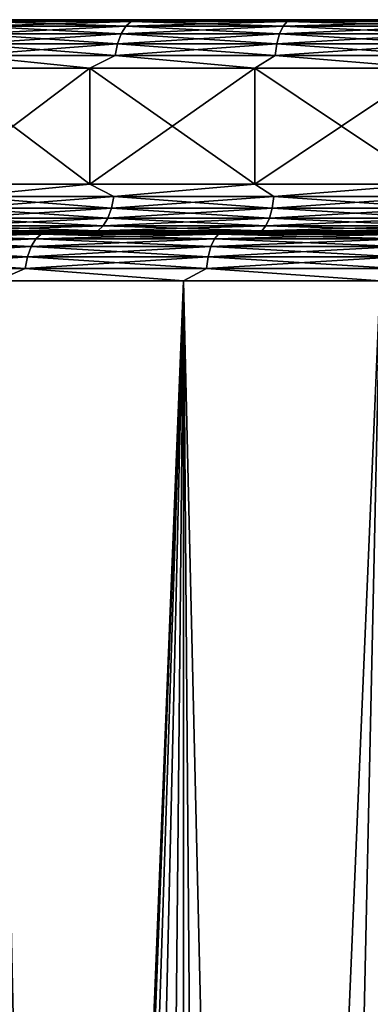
# Model space of a CAD drawing. Header units: metres. Extents: x -139 to 106, y -189 to 40.
# Tile 126 of 256: x -7.95 to -4.33, y -109.09 to -98.91. Entities that reach past the tile are written whole.
import ezdxf

# ---------------------------------------------------------------- set-up
doc = ezdxf.new("R2010")
doc.units = ezdxf.units.M
doc.layers.add('solid_153_ABGANG1_SW0003', color=7, linetype='CONTINUOUS')

msp = doc.modelspace()

# ---------------------------------------------------------------- linework, layer by layer
at = {"layer": 'solid_153_ABGANG1_SW0003'}
for points in [[(-6.798625, -98.925247, 57.334194), (-6.85472, -98.975266, 57.227318), (-8.37902, -98.975266, 58.148788)], [(-8.310452, -98.925247, 58.248123), (-6.798625, -98.925247, 57.334194), (-8.37902, -98.975266, 58.148788)], [(-8.310452, -98.925247, 82.32766), (-8.37902, -98.975266, 82.427002), (-6.85472, -98.975266, 83.348473)], [(-6.798625, -98.925247, 83.241592), (-8.053415, -98.908211, 82.345772), (-8.310452, -98.925247, 82.32766)], [(-8.310452, -98.925247, 58.248123), (-8.053404, -98.908211, 58.230003), (-7.247343, -98.908211, 57.728992)], [(-8.310452, -98.925247, 58.248123), (-7.247343, -98.908211, 57.728992), (-6.798625, -98.925247, 57.334194)], [(-6.798625, -98.925247, 83.241592), (-8.310452, -98.925247, 82.32766), (-6.85472, -98.975266, 83.348473)], [(-8.053404, -98.908211, 58.230003), (-8.053415, -98.908211, 82.345772), (-7.247355, -98.908211, 82.846786)], [(-6.798625, -98.925247, 83.241592), (-7.247355, -98.908211, 82.846786), (-8.053415, -98.908211, 82.345772)], [(-7.247343, -98.908211, 57.728992), (-8.053404, -98.908211, 58.230003), (-7.247355, -98.908211, 82.846786)], [(-7.247343, -98.908211, 57.728992), (-7.247355, -98.908211, 82.846786), (-6.410329, -98.908211, 83.293953)], [(-6.798625, -98.925247, 83.241592), (-6.410329, -98.908211, 83.293953), (-7.247355, -98.908211, 82.846786)], [(-6.410316, -98.908211, 57.281826), (-7.247343, -98.908211, 57.728992), (-6.410329, -98.908211, 83.293953)], [(-6.798625, -98.925247, 57.334194), (-7.247343, -98.908211, 57.728992), (-6.410316, -98.908211, 57.281826)], [(-5.18766, -98.925247, 56.609158), (-5.230462, -98.975266, 56.496296), (-6.85472, -98.975266, 57.227318)], [(-6.798625, -98.925247, 57.334194), (-5.18766, -98.925247, 56.609158), (-6.85472, -98.975266, 57.227318)], [(-6.798625, -98.925247, 83.241592), (-6.85472, -98.975266, 83.348473), (-5.230462, -98.975266, 84.079491)], [(-5.18766, -98.925247, 83.966629), (-6.410329, -98.908211, 83.293953), (-6.798625, -98.925247, 83.241592)], [(-6.798625, -98.925247, 57.334194), (-6.410316, -98.908211, 57.281826), (-5.545739, -98.908211, 56.890327)], [(-6.798625, -98.925247, 57.334194), (-5.545739, -98.908211, 56.890327), (-5.18766, -98.925247, 56.609158)], [(-5.18766, -98.925247, 83.966629), (-6.798625, -98.925247, 83.241592), (-5.230462, -98.975266, 84.079491)], [(-6.410316, -98.908211, 57.281826), (-6.410329, -98.908211, 83.293953), (-5.545752, -98.908211, 83.685455)], [(-5.18766, -98.925247, 83.966629), (-5.545752, -98.908211, 83.685455), (-6.410329, -98.908211, 83.293953)], [(-5.545739, -98.908211, 56.890327), (-6.410316, -98.908211, 57.281826), (-5.545752, -98.908211, 83.685455)], [(-5.545739, -98.908211, 56.890327), (-5.545752, -98.908211, 83.685455), (-4.657419, -98.908211, 84.019554)], [(-5.18766, -98.925247, 83.966629), (-4.657419, -98.908211, 84.019554), (-5.545752, -98.908211, 83.685455)], [(-4.657405, -98.908211, 56.556232), (-5.545739, -98.908211, 56.890327), (-4.657419, -98.908211, 84.019554)], [(-5.18766, -98.925247, 56.609158), (-5.545739, -98.908211, 56.890327), (-4.657405, -98.908211, 56.556232)], [(-3.501047, -98.925247, 56.083588), (-3.529933, -98.975266, 55.966393), (-5.230462, -98.975266, 56.496296)], [(-5.18766, -98.925247, 56.609158), (-3.501047, -98.925247, 56.083588), (-5.230462, -98.975266, 56.496296)], [(-5.18766, -98.925247, 83.966629), (-5.230462, -98.975266, 84.079491), (-3.529933, -98.975266, 84.609398)], [(-3.501047, -98.925247, 84.492195), (-4.657419, -98.908211, 84.019554), (-5.18766, -98.925247, 83.966629)], [(-5.18766, -98.925247, 56.609158), (-4.657405, -98.908211, 56.556232), (-3.749269, -98.908211, 56.281002)], [(-5.18766, -98.925247, 56.609158), (-3.749269, -98.908211, 56.281002), (-3.501047, -98.925247, 56.083588)], [(-3.501047, -98.925247, 84.492195), (-5.18766, -98.925247, 83.966629), (-3.529933, -98.975266, 84.609398)], [(-4.657405, -98.908211, 56.556232), (-4.657419, -98.908211, 84.019554), (-3.749282, -98.908211, 84.294777)], [(-3.501047, -98.925247, 84.492195), (-3.749282, -98.908211, 84.294777), (-4.657419, -98.908211, 84.019554)], [(-3.749269, -98.908211, 56.281002), (-4.657405, -98.908211, 56.556232), (-3.749282, -98.908211, 84.294777)], [(-6.902876, -99.05484, 57.135559), (-6.939808, -99.158546, 57.065193), (-8.483029, -99.158546, 57.998104)], [(-8.437885, -99.05484, 58.063507), (-6.902876, -99.05484, 57.135559), (-8.483029, -99.158546, 57.998104)], [(-8.437885, -99.05484, 82.512283), (-8.483029, -99.158546, 82.577682), (-6.939808, -99.158546, 83.51059)], [(-6.85472, -98.975266, 57.227318), (-6.902876, -99.05484, 57.135559), (-8.437885, -99.05484, 58.063507)], [(-8.37902, -98.975266, 58.148788), (-6.85472, -98.975266, 57.227318), (-8.437885, -99.05484, 58.063507)], [(-8.37902, -98.975266, 82.427002), (-8.437885, -99.05484, 82.512283), (-6.902876, -99.05484, 83.440224)], [(-6.902876, -99.05484, 83.440224), (-8.437885, -99.05484, 82.512283), (-6.939808, -99.158546, 83.51059)], [(-6.85472, -98.975266, 83.348473), (-8.37902, -98.975266, 82.427002), (-6.902876, -99.05484, 83.440224)], [(-5.267208, -99.05484, 56.399406), (-5.295389, -99.158546, 56.3251), (-6.939808, -99.158546, 57.065193)], [(-6.902876, -99.05484, 57.135559), (-5.267208, -99.05484, 56.399406), (-6.939808, -99.158546, 57.065193)], [(-6.902876, -99.05484, 83.440224), (-6.939808, -99.158546, 83.51059), (-5.295389, -99.158546, 84.250687)], [(-5.230462, -98.975266, 56.496296), (-5.267208, -99.05484, 56.399406), (-6.902876, -99.05484, 57.135559)], [(-6.85472, -98.975266, 57.227318), (-5.230462, -98.975266, 56.496296), (-6.902876, -99.05484, 57.135559)], [(-6.85472, -98.975266, 83.348473), (-6.902876, -99.05484, 83.440224), (-5.267208, -99.05484, 84.176376)], [(-5.267208, -99.05484, 84.176376), (-6.902876, -99.05484, 83.440224), (-5.295389, -99.158546, 84.250687)], [(-5.230462, -98.975266, 84.079491), (-6.85472, -98.975266, 83.348473), (-5.267208, -99.05484, 84.176376)], [(-3.554732, -99.05484, 55.865776), (-3.573751, -99.158546, 55.788616), (-5.295389, -99.158546, 56.3251)], [(-5.267208, -99.05484, 56.399406), (-3.554732, -99.05484, 55.865776), (-5.295389, -99.158546, 56.3251)], [(-5.267208, -99.05484, 84.176376), (-5.295389, -99.158546, 84.250687), (-3.573751, -99.158546, 84.78717)], [(-3.529933, -98.975266, 55.966393), (-3.554732, -99.05484, 55.865776), (-5.267208, -99.05484, 56.399406)], [(-5.230462, -98.975266, 56.496296), (-3.529933, -98.975266, 55.966393), (-5.267208, -99.05484, 56.399406)], [(-5.230462, -98.975266, 84.079491), (-5.267208, -99.05484, 84.176376), (-3.554732, -99.05484, 84.710007)], [(-3.554732, -99.05484, 84.710007), (-5.267208, -99.05484, 84.176376), (-3.573751, -99.158546, 84.78717)], [(-3.529933, -98.975266, 84.609398), (-5.230462, -98.975266, 84.079491), (-3.554732, -99.05484, 84.710007)], [(-6.939808, -99.158546, 57.065193), (-6.962993, -99.279305, 57.021019), (-8.51137, -99.279305, 57.957047)], [(-8.483029, -99.158546, 57.998104), (-6.939808, -99.158546, 57.065193), (-8.51137, -99.279305, 57.957047)], [(-8.483029, -99.158546, 82.577682), (-8.51137, -99.279305, 82.618744), (-6.962993, -99.279305, 83.554764)], [(-6.939808, -99.158546, 83.51059), (-8.483029, -99.158546, 82.577682), (-6.962993, -99.279305, 83.554764)], [(-5.295389, -99.158546, 56.3251), (-5.31308, -99.279305, 56.278454), (-6.962993, -99.279305, 57.021019)], [(-6.939808, -99.158546, 57.065193), (-5.295389, -99.158546, 56.3251), (-6.962993, -99.279305, 57.021019)], [(-6.939808, -99.158546, 83.51059), (-6.962993, -99.279305, 83.554764), (-5.31308, -99.279305, 84.297333)], [(-5.295389, -99.158546, 84.250687), (-6.939808, -99.158546, 83.51059), (-5.31308, -99.279305, 84.297333)], [(-3.573751, -99.158546, 55.788616), (-3.58569, -99.279305, 55.740177), (-5.31308, -99.279305, 56.278454)], [(-5.295389, -99.158546, 56.3251), (-3.573751, -99.158546, 55.788616), (-5.31308, -99.279305, 56.278454)], [(-5.295389, -99.158546, 84.250687), (-5.31308, -99.279305, 84.297333), (-3.58569, -99.279305, 84.835609)], [(-3.573751, -99.158546, 84.78717), (-5.295389, -99.158546, 84.250687), (-3.58569, -99.279305, 84.835609)], [(-8.51137, -99.279305, 57.957047), (-7.226288, -99.408211, 57.143284), (-8.816764, -99.408211, 58.152626)], [(-8.51137, -99.279305, 82.618744), (-8.816764, -99.408211, 82.423157), (-7.226288, -99.408211, 83.432503)], [(-8.51137, -99.279305, 57.957047), (-6.962993, -99.279305, 57.021019), (-7.226288, -99.408211, 57.143284)], [(-6.962993, -99.279305, 83.554764), (-8.51137, -99.279305, 82.618744), (-7.226288, -99.408211, 83.432503)], [(-6.962993, -99.279305, 57.021019), (-5.521844, -99.408211, 56.341236), (-7.226288, -99.408211, 57.143284)], [(-6.962993, -99.279305, 83.554764), (-7.226288, -99.408211, 83.432503), (-5.521844, -99.408211, 84.23455)], [(-6.962993, -99.279305, 57.021019), (-5.31308, -99.279305, 56.278454), (-5.521844, -99.408211, 56.341236)], [(-5.31308, -99.279305, 84.297333), (-6.962993, -99.279305, 83.554764), (-5.521844, -99.408211, 84.23455)], [(-5.31308, -99.279305, 56.278454), (-3.730328, -99.408211, 55.75914), (-5.521844, -99.408211, 56.341236)], [(-5.31308, -99.279305, 84.297333), (-5.521844, -99.408211, 84.23455), (-3.730328, -99.408211, 84.816643)], [(-5.31308, -99.279305, 56.278454), (-3.58569, -99.279305, 55.740177), (-3.730328, -99.408211, 55.75914)], [(-3.58569, -99.279305, 84.835609), (-5.31308, -99.279305, 84.297333), (-3.730328, -99.408211, 84.816643)], [(-8.816765, -100.608208, 58.152626), (-8.816764, -99.408211, 58.152626), (-7.226288, -99.408211, 57.143284)], [(-7.226288, -100.608208, 57.143284), (-8.816765, -100.608208, 58.152626), (-7.226288, -99.408211, 57.143284)], [(-7.226288, -100.608208, 83.432503), (-7.226288, -99.408211, 83.432503), (-8.816764, -99.408211, 82.423157)], [(-8.816764, -100.608208, 82.423157), (-7.226288, -100.608208, 83.432503), (-8.816764, -99.408211, 82.423157)], [(-7.226288, -100.608208, 57.143284), (-7.226288, -99.408211, 57.143284), (-5.521844, -99.408211, 56.341236)], [(-5.521844, -100.608208, 56.341236), (-7.226288, -100.608208, 57.143284), (-5.521844, -99.408211, 56.341236)], [(-5.521844, -100.608208, 84.23455), (-5.521844, -99.408211, 84.23455), (-7.226288, -99.408211, 83.432503)], [(-7.226288, -100.608208, 83.432503), (-5.521844, -100.608208, 84.23455), (-7.226288, -99.408211, 83.432503)], [(-5.521844, -100.608208, 56.341236), (-5.521844, -99.408211, 56.341236), (-3.730328, -99.408211, 55.75914)], [(-3.730327, -100.608208, 55.75914), (-5.521844, -100.608208, 56.341236), (-3.730328, -99.408211, 55.75914)], [(-3.730328, -100.608208, 84.816643), (-3.730328, -99.408211, 84.816643), (-5.521844, -99.408211, 84.23455)], [(-5.521844, -100.608208, 84.23455), (-3.730328, -100.608208, 84.816643), (-5.521844, -99.408211, 84.23455)], [(-8.530573, -100.737114, 57.929226), (-8.816765, -100.608208, 58.152626), (-7.226288, -100.608208, 57.143284)], [(-8.530573, -100.737114, 82.646561), (-7.226288, -100.608208, 83.432503), (-8.816764, -100.608208, 82.423157)], [(-6.978702, -100.737114, 83.584702), (-7.226288, -100.608208, 83.432503), (-8.530573, -100.737114, 82.646561)], [(-8.530573, -100.737114, 57.929226), (-7.226288, -100.608208, 57.143284), (-6.978702, -100.737114, 56.991085)], [(-6.978702, -100.737114, 83.584702), (-5.521844, -100.608208, 84.23455), (-7.226288, -100.608208, 83.432503)], [(-6.978702, -100.737114, 56.991085), (-7.226288, -100.608208, 57.143284), (-5.521844, -100.608208, 56.341236)], [(-5.325067, -100.737114, 84.328941), (-5.521844, -100.608208, 84.23455), (-6.978702, -100.737114, 83.584702)], [(-6.978702, -100.737114, 56.991085), (-5.521844, -100.608208, 56.341236), (-5.325067, -100.737114, 56.246845)], [(-5.325067, -100.737114, 84.328941), (-3.730328, -100.608208, 84.816643), (-5.521844, -100.608208, 84.23455)], [(-5.325067, -100.737114, 56.246845), (-5.521844, -100.608208, 56.341236), (-3.730327, -100.608208, 55.75914)], [(-3.59378, -100.737114, 84.868431), (-3.730328, -100.608208, 84.816643), (-5.325067, -100.737114, 84.328941)], [(-5.325067, -100.737114, 56.246845), (-3.730327, -100.608208, 55.75914), (-3.59378, -100.737114, 55.707355)], [(-6.978702, -100.737114, 56.991085), (-7.001887, -100.857872, 56.946911), (-8.558913, -100.857872, 57.888168)], [(-8.530573, -100.737114, 57.929226), (-6.978702, -100.737114, 56.991085), (-8.558913, -100.857872, 57.888168)], [(-8.530573, -100.737114, 82.646561), (-8.558913, -100.857872, 82.687622), (-7.001887, -100.857872, 83.628876)], [(-6.978702, -100.737114, 83.584702), (-8.530573, -100.737114, 82.646561), (-7.001887, -100.857872, 83.628876)], [(-5.325067, -100.737114, 56.246845), (-5.342758, -100.857872, 56.200199), (-7.001887, -100.857872, 56.946911)], [(-6.978702, -100.737114, 56.991085), (-5.325067, -100.737114, 56.246845), (-7.001887, -100.857872, 56.946911)], [(-6.978702, -100.737114, 83.584702), (-7.001887, -100.857872, 83.628876), (-5.342758, -100.857872, 84.375587)], [(-5.325067, -100.737114, 84.328941), (-6.978702, -100.737114, 83.584702), (-5.342758, -100.857872, 84.375587)], [(-3.59378, -100.737114, 55.707355), (-3.605719, -100.857872, 55.658916), (-5.342758, -100.857872, 56.200199)], [(-5.325067, -100.737114, 56.246845), (-3.59378, -100.737114, 55.707355), (-5.342758, -100.857872, 56.200199)], [(-5.325067, -100.737114, 84.328941), (-5.342758, -100.857872, 84.375587), (-3.605719, -100.857872, 84.91687)], [(-3.59378, -100.737114, 84.868431), (-5.325067, -100.737114, 84.328941), (-3.605719, -100.857872, 84.91687)], [(-7.001887, -100.857872, 56.946911), (-7.038819, -100.961578, 56.876545), (-8.604057, -100.961578, 57.822765)], [(-8.558913, -100.857872, 57.888168), (-7.001887, -100.857872, 56.946911), (-8.604057, -100.961578, 57.822765)], [(-8.558913, -100.857872, 82.687622), (-8.604057, -100.961578, 82.753021), (-7.038819, -100.961578, 83.699242)], [(-7.001887, -100.857872, 83.628876), (-8.558913, -100.857872, 82.687622), (-7.038819, -100.961578, 83.699242)], [(-5.342758, -100.857872, 56.200199), (-5.370938, -100.961578, 56.125893), (-7.038819, -100.961578, 56.876545)], [(-7.001887, -100.857872, 56.946911), (-5.342758, -100.857872, 56.200199), (-7.038819, -100.961578, 56.876545)], [(-7.001887, -100.857872, 83.628876), (-7.038819, -100.961578, 83.699242), (-5.370938, -100.961578, 84.44989)], [(-5.342758, -100.857872, 84.375587), (-7.001887, -100.857872, 83.628876), (-5.370938, -100.961578, 84.44989)], [(-3.605719, -100.857872, 55.658916), (-3.624738, -100.961578, 55.581753), (-5.370938, -100.961578, 56.125893)], [(-5.342758, -100.857872, 56.200199), (-3.605719, -100.857872, 55.658916), (-5.370938, -100.961578, 56.125893)], [(-5.342758, -100.857872, 84.375587), (-5.370938, -100.961578, 84.44989), (-3.624738, -100.961578, 84.994034)], [(-3.605719, -100.857872, 84.91687), (-5.342758, -100.857872, 84.375587), (-3.624738, -100.961578, 84.994034)], [(-7.038819, -100.961578, 56.876545), (-7.086976, -101.041153, 56.78479), (-8.662923, -101.041153, 57.737484)], [(-8.604057, -100.961578, 57.822765), (-7.038819, -100.961578, 56.876545), (-8.662923, -101.041153, 57.737484)], [(-8.604057, -100.961578, 82.753021), (-8.662923, -101.041153, 82.838303), (-7.086976, -101.041153, 83.791)], [(-7.038819, -100.961578, 83.699242), (-8.604057, -100.961578, 82.753021), (-7.086976, -101.041153, 83.791)], [(-5.370938, -100.961578, 56.125893), (-5.407684, -101.041153, 56.028999), (-7.086976, -101.041153, 56.78479)], [(-7.038819, -100.961578, 56.876545), (-5.370938, -100.961578, 56.125893), (-7.086976, -101.041153, 56.78479)], [(-7.038819, -100.961578, 83.699242), (-7.086976, -101.041153, 83.791), (-5.407684, -101.041153, 84.546783)], [(-5.370938, -100.961578, 84.44989), (-7.038819, -100.961578, 83.699242), (-5.407684, -101.041153, 84.546783)], [(-3.624738, -100.961578, 55.581753), (-3.649537, -101.041153, 55.48114), (-5.407684, -101.041153, 56.028999)], [(-5.370938, -100.961578, 56.125893), (-3.624738, -100.961578, 55.581753), (-5.407684, -101.041153, 56.028999)], [(-5.370938, -100.961578, 84.44989), (-5.407684, -101.041153, 84.546783), (-3.649537, -101.041153, 85.094643)], [(-3.624738, -100.961578, 84.994034), (-5.370938, -100.961578, 84.44989), (-3.649537, -101.041153, 85.094643)], [(-8.73149, -101.091171, 57.638145), (-7.464339, -101.108208, 56.703579), (-9.108358, -101.108208, 57.746449)], [(-8.73149, -101.091171, 82.937637), (-9.108301, -101.108208, 82.829376), (-7.464276, -101.108208, 83.872246)], [(-7.086976, -101.041153, 56.78479), (-7.14307, -101.091171, 56.67791), (-8.73149, -101.091171, 57.638145)], [(-8.662923, -101.041153, 57.737484), (-7.086976, -101.041153, 56.78479), (-8.73149, -101.091171, 57.638145)], [(-8.662923, -101.041153, 82.838303), (-8.73149, -101.091171, 82.937637), (-7.14307, -101.091171, 83.897873)], [(-8.73149, -101.091171, 57.638145), (-7.14307, -101.091171, 56.67791), (-7.464339, -101.108208, 56.703579)], [(-7.14307, -101.091171, 83.897873), (-8.73149, -101.091171, 82.937637), (-7.464276, -101.108208, 83.872246)], [(-7.086976, -101.041153, 83.791), (-8.662923, -101.041153, 82.838303), (-7.14307, -101.091171, 83.897873)], [(-7.14307, -101.091171, 56.67791), (-5.702541, -101.108208, 55.875015), (-7.464339, -101.108208, 56.703579)], [(-7.14307, -101.091171, 83.897873), (-7.464276, -101.108208, 83.872246), (-5.702473, -101.108208, 84.700798)], [(-5.407684, -101.041153, 56.028999), (-5.450487, -101.091171, 55.916142), (-7.14307, -101.091171, 56.67791)], [(-7.086976, -101.041153, 56.78479), (-5.407684, -101.041153, 56.028999), (-7.14307, -101.091171, 56.67791)], [(-7.086976, -101.041153, 83.791), (-7.14307, -101.091171, 83.897873), (-5.450487, -101.091171, 84.659645)], [(-7.14307, -101.091171, 56.67791), (-5.450487, -101.091171, 55.916142), (-5.702541, -101.108208, 55.875015)], [(-5.450487, -101.091171, 84.659645), (-7.14307, -101.091171, 83.897873), (-5.702473, -101.108208, 84.700798)], [(-5.407684, -101.041153, 84.546783), (-7.086976, -101.041153, 83.791), (-5.450487, -101.091171, 84.659645)], [(-5.450487, -101.091171, 55.916142), (-3.850898, -101.108208, 55.27388), (-5.702541, -101.108208, 55.875015)], [(-5.450487, -101.091171, 84.659645), (-5.702473, -101.108208, 84.700798), (-3.850832, -101.108208, 85.301926)], [(-3.649537, -101.041153, 55.48114), (-3.678423, -101.091171, 55.363945), (-5.450487, -101.091171, 55.916142)], [(-5.407684, -101.041153, 56.028999), (-3.649537, -101.041153, 55.48114), (-5.450487, -101.091171, 55.916142)], [(-5.407684, -101.041153, 84.546783), (-5.450487, -101.091171, 84.659645), (-3.678423, -101.091171, 85.211845)], [(-5.450487, -101.091171, 55.916142), (-3.678423, -101.091171, 55.363945), (-3.850898, -101.108208, 55.27388)], [(-3.678423, -101.091171, 85.211845), (-5.450487, -101.091171, 84.659645), (-3.850832, -101.108208, 85.301926)], [(-3.649537, -101.041153, 85.094643), (-5.407684, -101.041153, 84.546783), (-3.678423, -101.091171, 85.211845)], [(-7.784166, -101.175262, 55.456406), (-7.832323, -101.254845, 55.364647), (-9.574015, -101.254845, 56.417538)], [(-9.515149, -101.175262, 56.502819), (-7.784166, -101.175262, 55.456406), (-9.574015, -101.254845, 56.417538)], [(-9.515149, -101.175262, 84.072968), (-9.574015, -101.254845, 84.158249), (-7.832323, -101.254845, 85.211136)], [(-7.728072, -101.125244, 55.563282), (-7.784166, -101.175262, 55.456406), (-9.515149, -101.175262, 56.502819)], [(-9.446581, -101.125244, 56.602158), (-7.728072, -101.125244, 55.563282), (-9.515149, -101.175262, 56.502819)], [(-9.446581, -101.125244, 83.973625), (-9.515149, -101.175262, 84.072968), (-7.784166, -101.175262, 85.119385)], [(-7.784166, -101.175262, 85.119385), (-9.515149, -101.175262, 84.072968), (-7.832323, -101.254845, 85.211136)], [(-7.728072, -101.125244, 85.012505), (-7.951838, -101.108208, 84.745354), (-9.446581, -101.125244, 83.973625)], [(-9.446581, -101.125244, 56.602158), (-7.951783, -101.108208, 55.830399), (-7.728072, -101.125244, 55.563282)], [(-7.728072, -101.125244, 85.012505), (-9.446581, -101.125244, 83.973625), (-7.784166, -101.175262, 85.119385)], [(-9.108358, -101.108208, 57.746449), (-7.464339, -101.108208, 56.703579), (-7.951783, -101.108208, 55.830399)], [(-7.464276, -101.108208, 83.872246), (-9.108301, -101.108208, 82.829376), (-7.951838, -101.108208, 84.745354)], [(-7.464276, -101.108208, 83.872246), (-7.951838, -101.108208, 84.745354), (-6.07651, -101.108208, 85.628235)], [(-7.728072, -101.125244, 85.012505), (-6.07651, -101.108208, 85.628235), (-7.951838, -101.108208, 84.745354)], [(-7.464339, -101.108208, 56.703579), (-6.076448, -101.108208, 54.947529), (-7.951783, -101.108208, 55.830399)], [(-7.728072, -101.125244, 55.563282), (-7.951783, -101.108208, 55.830399), (-6.076448, -101.108208, 54.947529)], [(-5.939672, -101.175262, 54.626266), (-5.976418, -101.254845, 54.529373), (-7.832323, -101.254845, 55.364647)], [(-7.784166, -101.175262, 55.456406), (-5.939672, -101.175262, 54.626266), (-7.832323, -101.254845, 55.364647)], [(-7.784166, -101.175262, 85.119385), (-7.832323, -101.254845, 85.211136), (-5.976418, -101.254845, 86.04641)], [(-5.89687, -101.125244, 54.739124), (-5.939672, -101.175262, 54.626266), (-7.784166, -101.175262, 55.456406)], [(-7.728072, -101.125244, 55.563282), (-5.89687, -101.125244, 54.739124), (-7.784166, -101.175262, 55.456406)], [(-7.728072, -101.125244, 85.012505), (-7.784166, -101.175262, 85.119385), (-5.939672, -101.175262, 85.949524)], [(-5.939672, -101.175262, 85.949524), (-7.784166, -101.175262, 85.119385), (-5.976418, -101.254845, 86.04641)], [(-5.89687, -101.125244, 85.836662), (-6.07651, -101.108208, 85.628235), (-7.728072, -101.125244, 85.012505)], [(-7.728072, -101.125244, 55.563282), (-6.076448, -101.108208, 54.947529), (-5.89687, -101.125244, 54.739124)], [(-5.89687, -101.125244, 85.836662), (-7.728072, -101.125244, 85.012505), (-5.939672, -101.175262, 85.949524)], [(-7.464339, -101.108208, 56.703579), (-5.702541, -101.108208, 55.875015), (-6.076448, -101.108208, 54.947529)], [(-5.702473, -101.108208, 84.700798), (-7.464276, -101.108208, 83.872246), (-6.07651, -101.108208, 85.628235)], [(-5.702473, -101.108208, 84.700798), (-6.07651, -101.108208, 85.628235), (-4.105157, -101.108208, 86.269058)], [(-5.89687, -101.125244, 85.836662), (-4.105157, -101.108208, 86.269058), (-6.07651, -101.108208, 85.628235)], [(-5.702541, -101.108208, 55.875015), (-4.105102, -101.108208, 54.306713), (-6.076448, -101.108208, 54.947529)], [(-5.89687, -101.125244, 54.739124), (-6.076448, -101.108208, 54.947529), (-4.105102, -101.108208, 54.306713)], [(-4.008564, -101.175262, 54.024506), (-4.033364, -101.254845, 53.923893), (-5.976418, -101.254845, 54.529373)], [(-5.939672, -101.175262, 54.626266), (-4.008564, -101.175262, 54.024506), (-5.976418, -101.254845, 54.529373)], [(-5.939672, -101.175262, 85.949524), (-5.976418, -101.254845, 86.04641), (-4.033364, -101.254845, 86.651894)], [(-3.979678, -101.125244, 54.141705), (-4.008564, -101.175262, 54.024506), (-5.939672, -101.175262, 54.626266)], [(-5.89687, -101.125244, 54.739124), (-3.979678, -101.125244, 54.141705), (-5.939672, -101.175262, 54.626266)], [(-5.89687, -101.125244, 85.836662), (-5.939672, -101.175262, 85.949524), (-4.008564, -101.175262, 86.551277)], [(-4.008564, -101.175262, 86.551277), (-5.939672, -101.175262, 85.949524), (-4.033364, -101.254845, 86.651894)], [(-3.979678, -101.125244, 86.434082), (-4.105157, -101.108208, 86.269058), (-5.89687, -101.125244, 85.836662)], [(-5.89687, -101.125244, 54.739124), (-4.105102, -101.108208, 54.306713), (-3.979678, -101.125244, 54.141705)], [(-3.979678, -101.125244, 86.434082), (-5.89687, -101.125244, 85.836662), (-4.008564, -101.175262, 86.551277)], [(-5.702541, -101.108208, 55.875015), (-3.850898, -101.108208, 55.27388), (-4.105102, -101.108208, 54.306713)], [(-3.850832, -101.108208, 85.301926), (-5.702473, -101.108208, 84.700798), (-4.105157, -101.108208, 86.269058)], [(-7.832323, -101.254845, 55.364647), (-7.869255, -101.358551, 55.294281), (-9.619159, -101.358551, 56.352135)], [(-9.574015, -101.254845, 56.417538), (-7.832323, -101.254845, 55.364647), (-9.619159, -101.358551, 56.352135)], [(-9.574015, -101.254845, 84.158249), (-9.619159, -101.358551, 84.223648), (-7.869255, -101.358551, 85.281502)], [(-7.832323, -101.254845, 85.211136), (-9.574015, -101.254845, 84.158249), (-7.869255, -101.358551, 85.281502)], [(-5.976418, -101.254845, 54.529373), (-6.004599, -101.358551, 54.455067), (-7.869255, -101.358551, 55.294281)], [(-7.832323, -101.254845, 55.364647), (-5.976418, -101.254845, 54.529373), (-7.869255, -101.358551, 55.294281)], [(-7.832323, -101.254845, 85.211136), (-7.869255, -101.358551, 85.281502), (-6.004599, -101.358551, 86.12072)], [(-5.976418, -101.254845, 86.04641), (-7.832323, -101.254845, 85.211136), (-6.004599, -101.358551, 86.12072)], [(-4.033364, -101.254845, 53.923893), (-4.052382, -101.358551, 53.846733), (-6.004599, -101.358551, 54.455067)], [(-5.976418, -101.254845, 54.529373), (-4.033364, -101.254845, 53.923893), (-6.004599, -101.358551, 54.455067)], [(-5.976418, -101.254845, 86.04641), (-6.004599, -101.358551, 86.12072), (-4.052382, -101.358551, 86.729057)], [(-4.033364, -101.254845, 86.651894), (-5.976418, -101.254845, 86.04641), (-4.052382, -101.358551, 86.729057)], [(-7.869255, -101.358551, 55.294281), (-7.892439, -101.479309, 55.250107), (-9.647499, -101.479309, 56.311077)], [(-9.619159, -101.358551, 56.352135), (-7.869255, -101.358551, 55.294281), (-9.647499, -101.479309, 56.311077)], [(-9.619159, -101.358551, 84.223648), (-9.647499, -101.479309, 84.264709), (-7.892439, -101.479309, 85.325676)], [(-7.869255, -101.358551, 85.281502), (-9.619159, -101.358551, 84.223648), (-7.892439, -101.479309, 85.325676)], [(-6.004599, -101.358551, 54.455067), (-6.02229, -101.479309, 54.408421), (-7.892439, -101.479309, 55.250107)], [(-7.869255, -101.358551, 55.294281), (-6.004599, -101.358551, 54.455067), (-7.892439, -101.479309, 55.250107)], [(-7.869255, -101.358551, 85.281502), (-7.892439, -101.479309, 85.325676), (-6.02229, -101.479309, 86.167366)], [(-6.004599, -101.358551, 86.12072), (-7.869255, -101.358551, 85.281502), (-6.02229, -101.479309, 86.167366)], [(-4.052382, -101.358551, 53.846733), (-4.064322, -101.479309, 53.798294), (-6.02229, -101.479309, 54.408421)], [(-6.004599, -101.358551, 54.455067), (-4.052382, -101.358551, 53.846733), (-6.02229, -101.479309, 54.408421)], [(-6.004599, -101.358551, 86.12072), (-6.02229, -101.479309, 86.167366), (-4.064322, -101.479309, 86.777496)], [(-4.052382, -101.358551, 86.729057), (-6.004599, -101.358551, 86.12072), (-4.064322, -101.479309, 86.777496)], [(-9.647499, -101.479309, 56.311077), (-7.892439, -101.479309, 55.250107), (-8.189809, -101.608208, 55.390678)], [(-7.892439, -101.479309, 85.325676), (-9.647499, -101.479309, 84.264709), (-8.189809, -101.608208, 85.185112)], [(-7.892439, -101.479309, 55.250107), (-6.258111, -101.608208, 54.481689), (-8.189809, -101.608208, 55.390678)], [(-7.892439, -101.479309, 85.325676), (-8.189809, -101.608208, 85.185112), (-6.25811, -101.608208, 86.094093)], [(-7.892439, -101.479309, 55.250107), (-6.02229, -101.479309, 54.408421), (-6.258111, -101.608208, 54.481689)], [(-6.02229, -101.479309, 86.167366), (-7.892439, -101.479309, 85.325676), (-6.25811, -101.608208, 86.094093)], [(-6.02229, -101.479309, 54.408421), (-4.227721, -101.608208, 53.821976), (-6.258111, -101.608208, 54.481689)], [(-6.02229, -101.479309, 86.167366), (-6.25811, -101.608208, 86.094093), (-4.22772, -101.608208, 86.753807)], [(-6.02229, -101.479309, 54.408421), (-4.064322, -101.479309, 53.798294), (-4.227721, -101.608208, 53.821976)], [(-4.064322, -101.479309, 86.777496), (-6.02229, -101.479309, 86.167366), (-4.22772, -101.608208, 86.753807)], [(-8.189809, -101.608208, 55.390678), (-6.258111, -101.608208, 54.481689), (-8.083098, -146.885757, 55.332508)], [(-6.25811, -188.408203, 86.094093), (-6.25811, -101.608208, 86.094093), (-8.189809, -101.608208, 85.185112)], [(-8.189809, -188.408203, 85.185112), (-6.25811, -188.408203, 86.094093), (-8.189809, -101.608208, 85.185112)], [(-6.258111, -101.608208, 54.481689), (-7.947575, -145.844482, 55.260052), (-8.083098, -146.885757, 55.332508)], [(-6.258111, -101.608208, 54.481689), (-7.670739, -144.806396, 55.116875), (-7.947575, -145.844482, 55.260052)], [(-6.258111, -101.608208, 54.481689), (-7.244121, -143.784302, 54.9086), (-7.670739, -144.806396, 55.116875)], [(-6.258111, -101.608208, 54.481689), (-6.663473, -142.802979, 54.648258), (-7.244121, -143.784302, 54.9086)], [(-6.258111, -101.608208, 54.481689), (-5.937048, -141.898071, 54.358315), (-6.663473, -142.802979, 54.648258)], [(-6.258111, -101.608208, 54.481689), (-4.227721, -101.608208, 53.821976), (-5.937048, -141.898071, 54.358315)], [(-4.22772, -188.408203, 86.753807), (-4.22772, -101.608208, 86.753807), (-6.25811, -101.608208, 86.094093)], [(-6.25811, -188.408203, 86.094093), (-4.22772, -188.408203, 86.753807), (-6.25811, -101.608208, 86.094093)], [(-4.227721, -101.608208, 53.821976), (-5.087372, -141.105148, 54.066959), (-5.937048, -141.898071, 54.358315)], [(-4.227721, -101.608208, 53.821976), (-4.146819, -140.450195, 53.801418), (-5.087372, -141.105148, 54.066959)]]:
    msp.add_3dface(points, dxfattribs=at)

doc.saveas('drawing.dxf')
